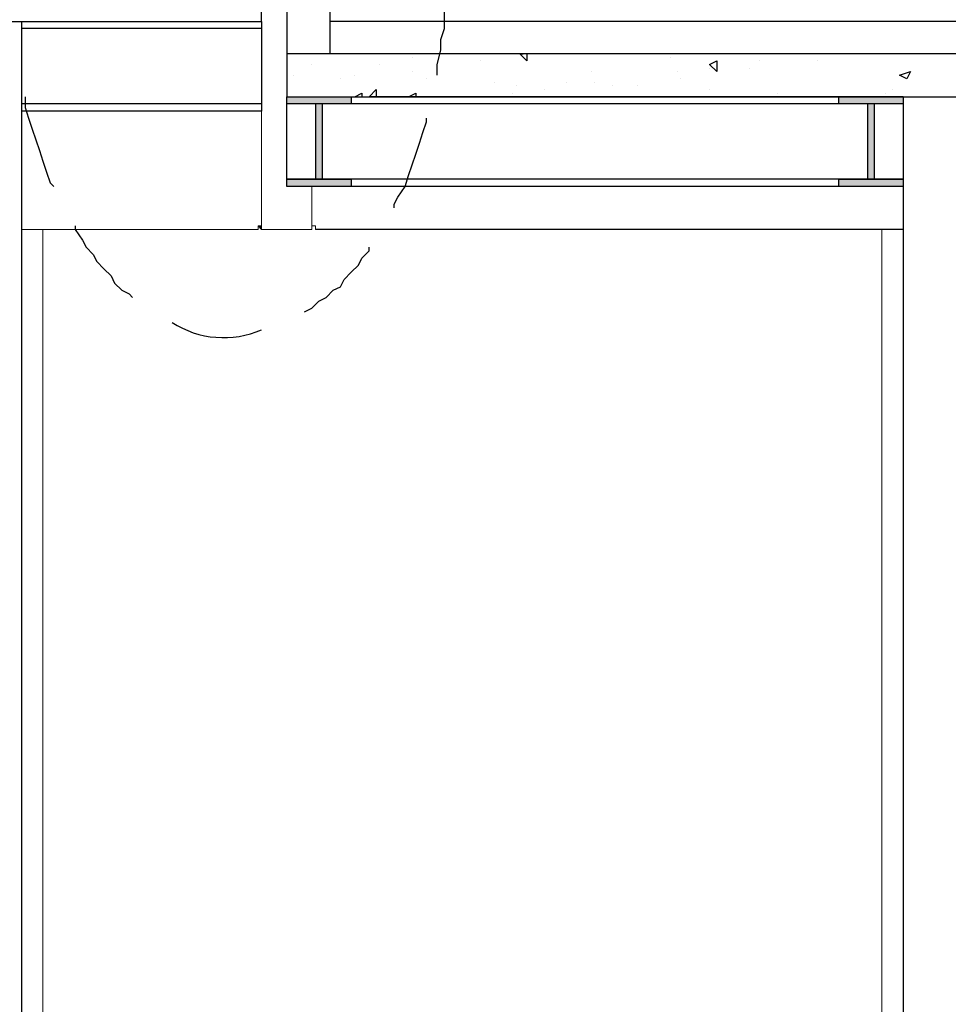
# Model space of a CAD drawing. Header units: metres. Extents: x 5.7 to 89.8, y 4 to 63.5.
# Tile 248 of 256: x 43.4 to 45.9, y 12.9 to 15.5. Entities that reach past the tile are written whole.
import ezdxf

# ---------------------------------------------------------------- set-up
doc = ezdxf.new("R2010")
doc.units = ezdxf.units.M
doc.header["$MEASUREMENT"] = 0
for name, color, linetype in [('PDF17_beam-A', 7, 'Continuous'), ('PDF17_boresh', 7, 'Continuous'), ('PDF17_hatch', 7, 'Continuous'), ('PDF17_kaff', 7, 'Continuous'), ('PDF17_Layer1', 7, 'Continuous'), ('PDF17_textt', 7, 'Continuous'), ('PDF17_wall', 7, 'Continuous')]:
    doc.layers.add(name, color=color, linetype=linetype)

msp = doc.modelspace()

# ---------------------------------------------------------------- linework, layer by layer
at = {"layer": 'PDF17_beam-A', "lineweight": 25}
for points in [[(44.0852, 15.5127), (44.0852, 15.2719), (43.4399, 15.2719)], [(44.0852, 15.4934), (43.4399, 15.4934)], [(45.8092, 15.0696), (44.1526, 15.0696), (44.1526, 15.3104)], [(45.8092, 15.3104), (44.3838, 15.3104)], [(44.0852, 15.2911), (43.4399, 15.2911)], [(45.8092, 15.2911), (44.1526, 15.2911)], [(44.2297, 15.2911), (44.2297, 15.0889), (44.2393, 15.0889)], [(44.2489, 15.0889), (44.2489, 15.2911)], [(45.7129, 15.2911), (45.7129, 15.0889)], [(45.7225, 15.0889), (45.7321, 15.0889), (45.7321, 15.2911)], [(45.8092, 15.0889), (44.1526, 15.0889)]]:
    msp.add_lwpolyline(points, dxfattribs=at)
for points in [[(44.1526, 15.3104), (44.326, 15.3104), (44.326, 15.2911), (44.1526, 15.2911)], [(45.6358, 15.3104), (45.8092, 15.3104), (45.8092, 15.2911), (45.6358, 15.2911)], [(44.1526, 15.0889), (44.326, 15.0889), (44.326, 15.0696), (44.1526, 15.0696)], [(45.6358, 15.0889), (45.8092, 15.0889), (45.8092, 15.0696), (45.6358, 15.0696)]]:
    msp.add_lwpolyline(points, close=True, dxfattribs=at)
at = {"layer": 'PDF17_beam-A', "transparency": 33554559}
for points in [[(44.1526, 15.2911), (44.326, 15.2911), (44.1526, 15.3104)], [(44.326, 15.2911), (44.1526, 15.3104), (44.326, 15.3104)], [(45.6358, 15.2911), (45.8092, 15.2911), (45.6358, 15.3104)], [(45.8092, 15.2911), (45.6358, 15.3104), (45.8092, 15.3104)], [(44.2297, 15.0889), (44.2489, 15.0889), (44.2297, 15.2911)], [(44.2489, 15.0889), (44.2297, 15.2911), (44.2489, 15.2911)], [(45.7129, 15.0889), (45.7321, 15.0889), (45.7129, 15.2911)], [(45.7321, 15.0889), (45.7129, 15.2911), (45.7321, 15.2911)], [(44.1526, 15.0696), (44.326, 15.0696), (44.1526, 15.0889)], [(44.326, 15.0696), (44.1526, 15.0889), (44.326, 15.0889)], [(45.6358, 15.0696), (45.8092, 15.0696), (45.6358, 15.0889)], [(45.8092, 15.0696), (45.6358, 15.0889), (45.8092, 15.0889)]]:
    msp.add_solid(points, dxfattribs=at)
at = {"layer": 'PDF17_boresh', "lineweight": 25}
for points in [[(58.8306, 15.5127), (44.2682, 15.5127)], [(45.8092, 14.954), (44.2297, 14.954)]]:
    msp.add_lwpolyline(points, dxfattribs=at)
at = {"layer": 'PDF17_hatch', "lineweight": 25}
for points in [[(44.4897, 15.4163), (44.4897, 15.4163)], [(44.6727, 15.4067), (44.6727, 15.4067)], [(44.7979, 15.426), (44.7979, 15.4067), (44.7787, 15.426), (44.7883, 15.426)], [(45.1832, 15.4163), (45.1832, 15.4163)], [(45.4239, 15.4067), (45.4239, 15.4067)], [(45.578, 15.4067), (45.578, 15.4067)], [(44.22, 15.3971), (44.22, 15.3971)], [(44.403, 15.3971), (44.403, 15.3971)], [(44.4897, 15.3778), (44.4897, 15.3778)], [(44.9713, 15.3778), (44.9713, 15.3778)], [(45.2024, 15.3778), (45.2024, 15.3778)], [(45.2891, 15.3874), (45.2891, 15.3874)], [(45.3951, 15.3874), (45.3951, 15.3874)], [(44.1719, 15.3682), (44.1719, 15.3682)], [(44.2971, 15.3586), (44.2971, 15.3586)], [(44.3356, 15.3682), (44.3356, 15.3682)], [(44.5282, 15.3586), (44.5282, 15.3586)], [(44.7112, 15.3489), (44.7112, 15.3489)], [(44.9039, 15.3489), (44.9039, 15.3489)], [(44.9809, 15.3489), (44.9809, 15.3489)], [(45.2121, 15.3586), (45.2121, 15.3586)], [(44.3838, 15.3104), (44.3741, 15.3104), (44.3934, 15.3297), (44.3934, 15.3104)], [(44.769, 15.3393), (44.769, 15.3393)], [(44.8461, 15.3297), (44.8461, 15.3297)], [(45.0291, 15.3393), (45.0291, 15.3393)], [(45.0965, 15.3393), (45.0965, 15.3393)], [(45.2891, 15.3297), (45.2891, 15.3297)], [(45.7803, 15.3297), (45.7803, 15.3297)], [(44.3356, 15.3104), (44.3549, 15.32), (44.3549, 15.3104)], [(44.4801, 15.3104), (44.4994, 15.32), (44.4994, 15.3104)], [(44.7594, 15.32), (44.7594, 15.32)], [(44.8461, 15.3104), (44.8461, 15.3104)], [(45.4721, 15.32), (45.4721, 15.32)], [(45.6647, 15.3104), (45.6647, 15.3104)], [(45.761, 15.32), (45.761, 15.32)]]:
    msp.add_lwpolyline(points, dxfattribs=at)
for points in [[(45.3084, 15.4067), (45.3084, 15.3778), (45.2891, 15.3971)], [(45.8285, 15.3778), (45.8188, 15.3586), (45.7996, 15.3682)]]:
    msp.add_lwpolyline(points, close=True, dxfattribs=at)
at = {"layer": 'PDF17_kaff', "lineweight": 30}
for points in [[(14.7293, 15.5127), (44.0852, 15.5127), (44.0852, 15.6282), (14.7293, 15.6282)], [(58.8884, 15.426), (45.8092, 15.426), (44.1526, 15.426), (44.1526, 15.3104), (45.8092, 15.3104), (58.8884, 15.3104)]]:
    msp.add_lwpolyline(points, dxfattribs=at)
at = {"layer": 'PDF17_kaff', "lineweight": 20}
for points in [[(43.4977, 14.954), (43.4977, 11.3712)], [(44.22, 14.9637), (44.22, 14.954), (44.0852, 14.954), (44.22, 14.954)], [(45.7514, 14.954), (45.7514, 11.3712)]]:
    msp.add_lwpolyline(points, dxfattribs=at)
msp.add_lwpolyline([(44.0756, 14.9637), (44.0852, 14.9637), (44.0852, 14.954)], close=True, dxfattribs=at)
at = {"layer": 'PDF17_kaff', "transparency": 33554559}
for points in [[(44.0852, 14.954), (44.0852, 14.954), (44.0756, 14.9637)], [(44.0852, 14.954), (44.0756, 14.9637), (44.0852, 14.9637)], [(44.0852, 14.954), (44.22, 14.954), (44.22, 14.954)], [(44.22, 14.954), (44.22, 14.954), (44.0852, 14.954)], [(44.22, 14.9637), (44.22, 14.954), (44.22, 14.954)], [(44.22, 14.954), (44.22, 14.954), (44.22, 14.9637)]]:
    msp.add_solid(points, dxfattribs=at)
at = {"layer": 'PDF17_Layer1', "lineweight": 18}
for points in [[(44.0852, 15.2719), (44.0852, 14.9637), (44.0756, 14.9637), (44.0756, 14.954), (43.4399, 14.954)], [(44.22, 15.0696), (44.22, 14.9637), (44.2297, 14.9637), (44.2297, 14.954)], [(44.22, 14.954), (44.1719, 14.954)]]:
    msp.add_lwpolyline(points, dxfattribs=at)
at = {"layer": 'PDF17_textt', "lineweight": 30}
for points in [[(44.5571, 15.3682), (44.5571, 15.3971), (44.5668, 15.4356), (44.5668, 15.4645), (44.5764, 15.4934), (44.5764, 15.5319), (44.5764, 15.5608), (44.5764, 15.5993), (44.586, 15.6186)], [(43.4496, 15.3104), (43.4496, 15.2815), (43.4592, 15.2526), (43.4688, 15.2237), (43.4784, 15.1948), (43.4881, 15.1659), (43.4977, 15.137), (43.5073, 15.1081), (43.517, 15.0792), (43.5266, 15.0696)], [(44.4416, 15.0118), (44.4416, 15.0215), (44.4512, 15.0407), (44.4705, 15.0696), (44.4801, 15.0985), (44.4897, 15.1274), (44.4994, 15.1563), (44.509, 15.1852), (44.5186, 15.2141), (44.5282, 15.243), (44.5282, 15.2526)], [(43.5844, 14.9637), (43.5844, 14.954), (43.6037, 14.9251), (43.6133, 14.9059), (43.6325, 14.8866), (43.6422, 14.8674), (43.6614, 14.8481), (43.6807, 14.8288), (43.6903, 14.8096), (43.7096, 14.7903), (43.7289, 14.7807), (43.7385, 14.7711)], [(44.2008, 14.7325), (44.22, 14.7422), (44.2393, 14.7614), (44.2586, 14.7711), (44.2778, 14.7903), (44.2971, 14.7999), (44.3067, 14.8192), (44.326, 14.8385), (44.3453, 14.8577), (44.3549, 14.877), (44.3741, 14.8963), (44.3741, 14.9059)]]:
    msp.add_lwpolyline(points, dxfattribs=at)
msp.add_arc((43.9829, 14.9193), 0.2563, 237.3129, 293.5393, dxfattribs=at)
at = {"layer": 'PDF17_wall', "lineweight": 25}
for points in [[(44.1526, 19.3555), (44.1526, 15.426)], [(44.2682, 19.3555), (44.2682, 15.426)], [(43.4399, 15.5127), (43.4399, 11.2557), (43.4399, 10.9378)], [(45.8092, 15.3104), (45.8092, 11.2557)]]:
    msp.add_lwpolyline(points, dxfattribs=at)

doc.saveas('drawing.dxf')
